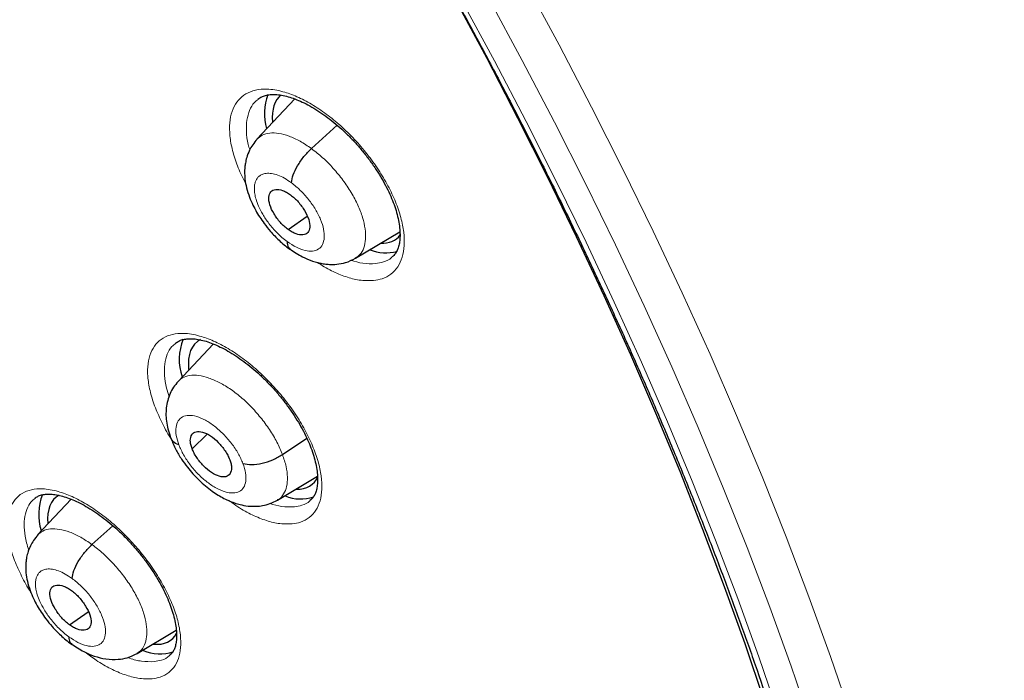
# Model space of a CAD drawing. Header units: millimetres. Extents: x 8 to 2230, y 12 to 2204.
# Tile 139 of 163: x 2073 to 2089, y 831 to 842. Entities that reach past the tile are written whole.
import ezdxf

# ---------------------------------------------------------------- set-up
doc = ezdxf.new("R2010")
doc.units = ezdxf.units.MM

msp = doc.modelspace()

# ---------------------------------------------------------------- linework, layer by layer
at = {"color": 7, "linetype": 'Continuous', "lineweight": 30}
for p, q in [((2077.048, 841.038), (2076.426, 840.379)), ((2077.323, 840.223), (2077.745, 840.605)), ((2076.939, 838.894), (2077.253, 839.113)), ((2078.045, 838.422), (2078.774, 838.857)), ((2075.712, 837.016), (2075.132, 836.403)), ((2075.362, 835.298), (2075.61, 835.534)), ((2076.847, 835.201), (2077.245, 835.473)), ((2076.764, 834.455), (2077.422, 834.849)), ((2073.38, 834.468), (2072.828, 833.885)), ((2073.72, 833.725), (2074.062, 834.034)), ((2073.351, 832.407), (2073.66, 832.622)), ((2074.461, 831.938), (2075.103, 832.322))]:
    msp.add_line(p, q, dxfattribs=at)
at = {"color": 252, "linetype": 'Continuous', "lineweight": 0, "flags": 128}
for points in [[(2080.836, 842.946), (2081.388, 841.924), (2081.921, 840.904), (2082.436, 839.885), (2082.932, 838.869), (2083.408, 837.856), (2083.865, 836.847), (2084.302, 835.843), (2084.719, 834.844), (2085.114, 833.85), (2085.489, 832.864), (2085.843, 831.885), (2086.176, 830.914), (2086.487, 829.951), (2086.776, 828.998), (2087.043, 828.055), (2087.288, 827.123), (2087.51, 826.202), (2087.71, 825.293), (2087.888, 824.396), (2088.042, 823.512)], [(2079.788, 842.66), (2080.325, 841.665), (2080.845, 840.67), (2081.347, 839.678), (2081.83, 838.688), (2082.294, 837.701), (2082.74, 836.718), (2083.165, 835.739), (2083.571, 834.766), (2083.957, 833.798), (2084.322, 832.837), (2084.667, 831.883), (2084.991, 830.937), (2085.294, 829.999), (2085.575, 829.07), (2085.836, 828.152), (2086.074, 827.243), (2086.291, 826.346), (2086.486, 825.46), (2086.659, 824.586), (2086.809, 823.725)], [(2087.372, 823.438), (2087.219, 824.313), (2087.044, 825.2), (2086.846, 826.101), (2086.625, 827.013), (2086.383, 827.936), (2086.118, 828.87), (2085.832, 829.813), (2085.524, 830.766), (2085.195, 831.728), (2084.845, 832.697), (2084.473, 833.674), (2084.081, 834.657), (2083.669, 835.646), (2083.237, 836.641), (2082.784, 837.64), (2082.313, 838.643), (2081.822, 839.649), (2081.312, 840.658), (2080.783, 841.668), (2080.237, 842.679)]]:
    msp.add_lwpolyline(points, dxfattribs=at)
at = {"color": 7, "linetype": 'Continuous', "lineweight": 30, "flags": 128}
msp.add_lwpolyline([(2079.674, 842.684), (2080.199, 841.706), (2080.707, 840.729), (2081.197, 839.753), (2081.669, 838.781), (2082.122, 837.811), (2082.557, 836.846), (2082.972, 835.885), (2083.367, 834.929), (2083.743, 833.979), (2084.099, 833.035), (2084.434, 832.099), (2084.749, 831.17), (2085.043, 830.25), (2085.317, 829.339), (2085.569, 828.438), (2085.8, 827.546), (2086.009, 826.666), (2086.197, 825.797), (2086.364, 824.941), (2086.508, 824.097), (2086.63, 823.266)], dxfattribs=at)
at = {"color": 7, "linetype": 'Continuous', "lineweight": 30}
for centre, radius, start, end in [((2077.448, 840.803), 0.898, 160.0696, 196.3637), ((2078.546, 839.212), 0.7, 248.1042, 284.7959), ((2076.013, 836.759), 0.862, 157.1552, 199.0502), ((2073.744, 834.216), 0.899, 158.5817, 196.8864), ((2077.144, 835.138), 0.666, 247.4876, 288.9728), ((2074.834, 832.63), 0.7, 246.7895, 288.2854)]:
    msp.add_arc(centre, radius, start, end, dxfattribs=at)
for centre, major_axis, ratio, start_param, end_param in [((2077.772, 839.923), (-0.95, 1.177), 0.458707, 6.274359, 6.871549), ((2077.772, 839.923), (-0.95, 1.177), 0.458707, 2.76484, 3.258618), ((2076.387, 835.881), (-0.944, 1.17), 0.457443, 6.182277, 6.886562), ((2076.387, 835.881), (-0.944, 1.17), 0.457443, 2.774076, 3.373867), ((2074.078, 833.335), (-0.945, 1.171), 0.456652, 6.201776, 6.871241), ((2074.078, 833.335), (-0.945, 1.171), 0.456652, 2.730736, 3.335403)]:
    msp.add_ellipse(centre, major_axis=major_axis, ratio=ratio, start_param=start_param, end_param=end_param, dxfattribs=at)
for points, knots in [([(2091.276, 812.468), (2091.352, 812.528), (2091.502, 812.645), (2091.705, 812.812), (2091.885, 812.965), (2092.042, 813.104), (2092.188, 813.238), (2092.321, 813.363), (2092.441, 813.48), (2092.551, 813.59), (2092.662, 813.704), (2092.779, 813.827), (2092.894, 813.952), (2093.001, 814.072), (2093.099, 814.184), (2093.186, 814.287), (2093.287, 814.409), (2093.4, 814.548), (2093.526, 814.711), (2093.649, 814.875), (2093.771, 815.044), (2093.892, 815.217), (2094.011, 815.395), (2094.127, 815.575), (2094.24, 815.757), (2094.349, 815.941), (2094.46, 816.134), (2094.574, 816.343), (2094.696, 816.575), (2094.824, 816.835), (2094.97, 817.145), (2095.122, 817.496), (2095.273, 817.872), (2095.406, 818.233), (2095.521, 818.574), (2095.62, 818.888), (2095.686, 819.115), (2095.729, 819.269), (2095.757, 819.368), (2095.789, 819.488), (2095.825, 819.631), (2095.91, 819.976), (2096.028, 820.513), (2096.139, 821.146), (2096.215, 821.669), (2096.266, 822.082), (2096.308, 822.485), (2096.342, 822.879), (2096.367, 823.258), (2096.386, 823.613), (2096.398, 823.936), (2096.406, 824.224), (2096.409, 824.477), (2096.411, 824.692), (2096.41, 824.87), (2096.409, 824.998), (2096.408, 825.083), (2096.408, 825.142), (2096.406, 825.211), (2096.405, 825.304), (2096.402, 825.428), (2096.398, 825.582), (2096.392, 825.76), (2096.381, 826.036), (2096.362, 826.412), (2096.329, 826.899), (2096.286, 827.425), (2096.23, 827.991), (2096.16, 828.586), (2096.064, 829.307), (2095.935, 830.135), (2095.767, 831.063), (2095.589, 831.937), (2095.406, 832.757), (2095.22, 833.522), (2095.028, 834.264), (2094.83, 834.982), (2094.625, 835.685), (2094.371, 836.513), (2094.055, 837.486), (2093.661, 838.619), (2093.227, 839.789), (2092.752, 840.996), (2092.273, 842.149), (2091.796, 843.24), (2091.33, 844.265), (2090.836, 845.308), (2090.322, 846.354), (2089.749, 847.478), (2089.121, 848.665), (2088.436, 849.908), (2087.749, 851.11), (2087.062, 852.269), (2086.426, 853.31), (2085.843, 854.237), (2085.315, 855.058), (2084.778, 855.874), (2084.22, 856.705), (2083.615, 857.586), (2082.957, 858.521), (2082.243, 859.509), (2081.485, 860.532), (2080.682, 861.588), (2079.831, 862.676), (2079.035, 863.665), (2078.304, 864.552), (2077.649, 865.331), (2076.971, 866.121), (2076.271, 866.92), (2075.557, 867.717), (2074.843, 868.497), (2074.085, 869.308), (2073.293, 870.136), (2072.472, 870.973), (2071.689, 871.753), (2070.946, 872.476), (2070.244, 873.145), (2069.584, 873.761), (2069.039, 874.26), (2068.599, 874.657), (2068.26, 874.959), (2067.949, 875.234), (2067.674, 875.475), (2067.46, 875.661), (2067.3, 875.799), (2067.182, 875.9), (2067.058, 876.007), (2066.905, 876.138), (2066.708, 876.305), (2066.474, 876.502), (2066.207, 876.726), (2065.908, 876.973), (2065.577, 877.245), (2065.229, 877.528), (2064.878, 877.81), (2064.389, 878.198), (2063.775, 878.676), (2063.072, 879.211), (2062.437, 879.682), (2061.852, 880.108), (2061.265, 880.526), (2060.651, 880.955), (2059.998, 881.399), (2059.309, 881.857), (2058.593, 882.318), (2057.876, 882.767), (2057.181, 883.187), (2056.717, 883.462), (2056.485, 883.594), (2056.471, 883.602)], [0, 0, 0, 0, 0.0042077, 0.0082656, 0.0121942, 0.0159248, 0.0192828, 0.0222635, 0.025087, 0.0274445, 0.0301951, 0.0333074, 0.0363414, 0.0391559, 0.0417511, 0.0441273, 0.0462845, 0.0500415, 0.0536049, 0.057244, 0.060959, 0.0647457, 0.0685605, 0.0723922, 0.0762278, 0.0800446, 0.0838669, 0.0880517, 0.0927157, 0.0978595, 0.1034175, 0.1108565, 0.1178811, 0.1244908, 0.1306551, 0.136254, 0.141145, 0.1425561, 0.1442438, 0.1463224, 0.1487919, 0.151607, 0.164055, 0.1758629, 0.1825868, 0.189083, 0.1953511, 0.2013911, 0.2071965, 0.2125514, 0.217349, 0.2215892, 0.2252718, 0.2283967, 0.2309638, 0.232973, 0.2338958, 0.2346271, 0.2355301, 0.2368686, 0.2386424, 0.2408517, 0.2434653, 0.2462327, 0.2525492, 0.25933, 0.266575, 0.274284, 0.28244, 0.2906031, 0.303052, 0.3150371, 0.3265577, 0.3364509, 0.3459731, 0.3551243, 0.3639047, 0.3723252, 0.3807252, 0.3938239, 0.4072503, 0.4210066, 0.4350949, 0.4495177, 0.4610865, 0.4728647, 0.4848539, 0.4969042, 0.50868, 0.5232519, 0.5373587, 0.5509994, 0.5641721, 0.5768748, 0.586525, 0.5958834, 0.6050539, 0.614582, 0.6245464, 0.6355915, 0.6471277, 0.6591551, 0.6716742, 0.6846853, 0.6981888, 0.707561, 0.7171571, 0.7269774, 0.7370222, 0.7472853, 0.7573912, 0.7671239, 0.7789713, 0.7902141, 0.8008515, 0.8108829, 0.8203077, 0.8291254, 0.8373355, 0.8420902, 0.8466142, 0.8507949, 0.8544312, 0.8575189, 0.8592433, 0.8607325, 0.8621693, 0.8641563, 0.8667408, 0.8699231, 0.8733271, 0.8772235, 0.8816128, 0.8862861, 0.890855, 0.8953109, 0.9053658, 0.9147908, 0.9226729, 0.9300628, 0.9375455, 0.9454494, 0.9539496, 0.9628899, 0.9722711, 0.9818121, 0.9908807, 0.9994521, 1, 1, 1, 1]), ([(2048.207, 876.227), (2048.32, 876.162), (2048.646, 875.972), (2049.188, 875.649), (2049.833, 875.253), (2050.481, 874.844), (2051.13, 874.422), (2051.781, 873.987), (2052.433, 873.54), (2053.086, 873.081), (2053.74, 872.61), (2054.394, 872.127), (2055.048, 871.633), (2055.702, 871.127), (2056.356, 870.61), (2057.008, 870.082), (2057.66, 869.543), (2058.311, 868.993), (2058.96, 868.433), (2059.608, 867.863), (2060.253, 867.283), (2060.896, 866.694), (2061.537, 866.095), (2062.175, 865.487), (2062.81, 864.87), (2063.441, 864.244), (2064.069, 863.61), (2064.693, 862.967), (2065.312, 862.317), (2065.928, 861.659), (2066.539, 860.993), (2067.145, 860.321), (2067.746, 859.642), (2068.341, 858.956), (2068.931, 858.264), (2069.515, 857.565), (2070.093, 856.862), (2070.665, 856.152), (2071.23, 855.438), (2071.788, 854.718), (2072.34, 853.995), (2072.884, 853.266), (2073.42, 852.534), (2073.949, 851.799), (2074.471, 851.059), (2074.984, 850.317), (2075.488, 849.572), (2075.985, 848.825), (2076.472, 848.075), (2076.951, 847.324), (2077.42, 846.571), (2077.881, 845.816), (2078.331, 845.061), (2078.773, 844.305), (2079.204, 843.549), (2079.625, 842.793), (2080.036, 842.037), (2080.437, 841.282), (2080.827, 840.528), (2081.207, 839.775), (2081.576, 839.023), (2081.933, 838.274), (2082.28, 837.526), (2082.616, 836.781), (2082.94, 836.039), (2083.252, 835.3), (2083.553, 834.564), (2083.843, 833.832), (2084.12, 833.104), (2084.385, 832.381), (2084.639, 831.662), (2084.88, 830.947), (2085.109, 830.238), (2085.325, 829.535), (2085.53, 828.837), (2085.721, 828.145), (2085.9, 827.46), (2086.067, 826.781), (2086.221, 826.11), (2086.362, 825.445), (2086.49, 824.788), (2086.605, 824.139), (2086.708, 823.497), (2086.798, 822.864), (2086.874, 822.24), (2086.938, 821.624), (2086.989, 821.018), (2087.027, 820.42), (2087.052, 819.832), (2087.064, 819.254), (2087.064, 818.686), (2087.05, 818.128), (2087.024, 817.581), (2086.984, 817.044), (2086.932, 816.518), (2086.867, 816.004), (2086.79, 815.5), (2086.699, 815.008), (2086.597, 814.527), (2086.481, 814.058), (2086.353, 813.601), (2086.213, 813.156), (2086.06, 812.723), (2085.895, 812.303), (2085.717, 811.895), (2085.527, 811.499), (2085.325, 811.116), (2085.11, 810.746), (2084.884, 810.389), (2084.645, 810.045), (2084.394, 809.715), (2084.13, 809.397), (2083.856, 809.093), (2083.568, 808.804), (2083.361, 808.608), (2083.248, 808.512), (2083.237, 808.504)], [0, 0, 0, 0, 0.004666, 0.013525, 0.022386, 0.031248, 0.040111, 0.048976, 0.057841, 0.066707, 0.075574, 0.084443, 0.093312, 0.102182, 0.111052, 0.119924, 0.128796, 0.137669, 0.146543, 0.155417, 0.164292, 0.173167, 0.182043, 0.19092, 0.199797, 0.208674, 0.217552, 0.22643, 0.235308, 0.244187, 0.253065, 0.261944, 0.270824, 0.279703, 0.288583, 0.297462, 0.306342, 0.315222, 0.324102, 0.332981, 0.341861, 0.350741, 0.35962, 0.3685, 0.377379, 0.386258, 0.395137, 0.404015, 0.412893, 0.421771, 0.430649, 0.439526, 0.448402, 0.457279, 0.466154, 0.47503, 0.483904, 0.492778, 0.501652, 0.510525, 0.519397, 0.528268, 0.537138, 0.546008, 0.554877, 0.563745, 0.572611, 0.581477, 0.590342, 0.599206, 0.608069, 0.61693, 0.62579, 0.634649, 0.643507, 0.652364, 0.661219, 0.670073, 0.678925, 0.687776, 0.696626, 0.705475, 0.714322, 0.723168, 0.732013, 0.740858, 0.749701, 0.758543, 0.767386, 0.776228, 0.78507, 0.793912, 0.802755, 0.8116, 0.820446, 0.829295, 0.838147, 0.847003, 0.855864, 0.864731, 0.873605, 0.882487, 0.891378, 0.90028, 0.909194, 0.918121, 0.927061, 0.936017, 0.944988, 0.953975, 0.962977, 0.971994, 0.981025, 0.990068, 0.99912, 1, 1, 1, 1]), ([(2076.444, 841.033), (2076.444, 841.034), (2076.461, 841.051), (2076.501, 841.072), (2076.567, 841.097), (2076.643, 841.11), (2076.73, 841.112), (2076.829, 841.101), (2076.936, 841.077), (2077.05, 841.039), (2077.171, 840.988), (2077.297, 840.924), (2077.427, 840.846), (2077.559, 840.756), (2077.691, 840.654), (2077.82, 840.542), (2077.945, 840.422), (2078.065, 840.295), (2078.179, 840.16), (2078.288, 840.019), (2078.388, 839.875), (2078.479, 839.728), (2078.558, 839.583), (2078.625, 839.441), (2078.68, 839.304), (2078.722, 839.171), (2078.753, 839.043), (2078.772, 838.923), (2078.778, 838.812), (2078.774, 838.714), (2078.759, 838.63), (2078.735, 838.562), (2078.704, 838.505), (2078.674, 838.466), (2078.649, 838.449), (2078.642, 838.444)], [0, 0, 0, 0, 0.000481, 0.03966, 0.072244, 0.103039, 0.135796, 0.167408, 0.198224, 0.228711, 0.259629, 0.290965, 0.322631, 0.354496, 0.386415, 0.418248, 0.449756, 0.481086, 0.512839, 0.544892, 0.577085, 0.609181, 0.640975, 0.672307, 0.702987, 0.733909, 0.765206, 0.796682, 0.828064, 0.859135, 0.889836, 0.920372, 0.951342, 0.985793, 1, 1, 1, 1]), ([(2076.431, 840.377), (2076.406, 840.347), (2076.358, 840.292), (2076.3, 840.19), (2076.261, 840.088), (2076.239, 839.994), (2076.229, 839.924), (2076.224, 839.848), (2076.226, 839.747), (2076.247, 839.612), (2076.288, 839.468), (2076.343, 839.331), (2076.405, 839.21), (2076.472, 839.099), (2076.552, 838.983), (2076.657, 838.853), (2076.769, 838.737), (2076.876, 838.641), (2076.936, 838.595), (2076.968, 838.572)], [0, 0, 0, 0, 0.061334, 0.114601, 0.179394, 0.226706, 0.257478, 0.284209, 0.342363, 0.413776, 0.490329, 0.558115, 0.617504, 0.674772, 0.732851, 0.806103, 0.89484, 0.945283, 1, 1, 1, 1]), ([(2076.993, 839.662), (2077, 839.704), (2077.015, 839.788), (2077.091, 839.942), (2077.196, 840.097), (2077.281, 840.181), (2077.323, 840.223)], [0, 0, 0, 0, 0.248336, 0.499404, 0.750474, 1, 1, 1, 1]), ([(2076.939, 838.894), (2076.917, 838.911), (2076.873, 838.946), (2076.791, 839.031), (2076.702, 839.151), (2076.632, 839.301), (2076.614, 839.431), (2076.647, 839.523), (2076.73, 839.561), (2076.827, 839.546), (2076.912, 839.509), (2076.957, 839.478), (2076.979, 839.463)], [0, 0, 0, 0, 0.0628345, 0.125537, 0.2508297, 0.3755162, 0.4999815, 0.6244643, 0.7491661, 0.874458, 0.9371614, 1, 1, 1, 1]), ([(2076.979, 839.463), (2077.001, 839.446), (2077.045, 839.412), (2077.127, 839.327), (2077.216, 839.206), (2077.286, 839.057), (2077.304, 838.927), (2077.271, 838.834), (2077.188, 838.797), (2077.091, 838.812), (2077.006, 838.849), (2076.961, 838.879), (2076.939, 838.894)], [0, 0, 0, 0, 0.062835, 0.125538, 0.25083, 0.375517, 0.499983, 0.624465, 0.749167, 0.874459, 0.937162, 1, 1, 1, 1]), ([(2076.926, 838.696), (2076.926, 838.66), (2076.927, 838.606), (2076.96, 838.589), (2076.971, 838.583)], [0, 0, 0, 0, 0.676084, 1, 1, 1, 1]), ([(2076.966, 838.577), (2077.002, 838.552), (2077.07, 838.504), (2077.196, 838.434), (2077.314, 838.383), (2077.421, 838.352), (2077.484, 838.338), (2077.549, 838.328), (2077.632, 838.32), (2077.75, 838.323), (2077.897, 838.348), (2077.993, 838.396), (2078.046, 838.422)], [0, 0, 0, 0, 0.103899, 0.197825, 0.353991, 0.433198, 0.491228, 0.529855, 0.601441, 0.702919, 0.835527, 1, 1, 1, 1]), ([(2075.093, 837.031), (2075.11, 837.043), (2075.142, 837.066), (2075.204, 837.088), (2075.276, 837.102), (2075.361, 837.104), (2075.458, 837.094), (2075.563, 837.07), (2075.676, 837.033), (2075.795, 836.983), (2075.92, 836.92), (2076.05, 836.843), (2076.181, 836.753), (2076.313, 836.653), (2076.442, 836.542), (2076.568, 836.423), (2076.689, 836.296), (2076.805, 836.162), (2076.914, 836.022), (2077.016, 835.878), (2077.109, 835.732), (2077.191, 835.587), (2077.26, 835.446), (2077.317, 835.309), (2077.362, 835.176), (2077.395, 835.049), (2077.416, 834.928), (2077.425, 834.818), (2077.423, 834.72), (2077.41, 834.636), (2077.39, 834.568), (2077.36, 834.512), (2077.331, 834.472), (2077.307, 834.454), (2077.298, 834.447)], [0, 0, 0, 0, 0.035321, 0.068024, 0.098818, 0.131583, 0.163155, 0.19395, 0.224379, 0.25526, 0.28658, 0.318251, 0.350143, 0.382112, 0.414009, 0.445627, 0.476996, 0.508794, 0.540899, 0.573154, 0.605327, 0.637212, 0.668645, 0.699401, 0.730348, 0.761672, 0.793172, 0.824567, 0.855627, 0.886275, 0.91668, 0.947376, 0.981468, 1, 1, 1, 1]), ([(2075.133, 836.399), (2075.107, 836.369), (2075.055, 836.308), (2074.98, 836.168), (2074.929, 835.972), (2074.934, 835.718), (2074.988, 835.548), (2075.016, 835.464)], [0, 0, 0, 0, 0.125704, 0.252048, 0.50416, 0.753687, 1, 1, 1, 1]), ([(2075.362, 835.298), (2075.355, 835.321), (2075.339, 835.368), (2075.33, 835.451), (2075.35, 835.535), (2075.421, 835.587), (2075.531, 835.579), (2075.663, 835.517), (2075.796, 835.404), (2075.891, 835.288), (2075.951, 835.189), (2075.971, 835.141), (2075.981, 835.117)], [0, 0, 0, 0, 0.0628349, 0.1255279, 0.2508084, 0.3755158, 0.4999987, 0.6244821, 0.7491904, 0.8744716, 0.9371649, 1, 1, 1, 1]), ([(2075.015, 835.466), (2075.04, 835.406), (2075.087, 835.292), (2075.183, 835.133), (2075.279, 834.999), (2075.377, 834.881), (2075.477, 834.778), (2075.583, 834.683), (2075.718, 834.58), (2075.884, 834.478), (2076.047, 834.409), (2076.19, 834.369), (2076.303, 834.352), (2076.419, 834.351), (2076.527, 834.363), (2076.647, 834.394), (2076.723, 834.434), (2076.764, 834.455)], [0, 0, 0, 0, 0.088648, 0.166625, 0.234658, 0.293156, 0.356888, 0.412668, 0.47304, 0.573229, 0.670958, 0.717203, 0.782313, 0.825471, 0.876068, 0.934264, 1, 1, 1, 1]), ([(2075.146, 835.361), (2075.108, 835.376), (2075.045, 835.4), (2075.029, 835.449), (2075.023, 835.467)], [0, 0, 0, 0, 0.619633, 1, 1, 1, 1]), ([(2075.981, 835.117), (2075.989, 835.094), (2076.005, 835.047), (2076.013, 834.964), (2075.994, 834.881), (2075.923, 834.828), (2075.813, 834.836), (2075.681, 834.899), (2075.548, 835.011), (2075.453, 835.127), (2075.393, 835.226), (2075.373, 835.274), (2075.362, 835.298)], [0, 0, 0, 0, 0.062835, 0.125528, 0.250809, 0.375517, 0.5, 0.624483, 0.749191, 0.874472, 0.937165, 1, 1, 1, 1]), ([(2076.198, 835.054), (2076.244, 835.046), (2076.337, 835.029), (2076.513, 835.053), (2076.693, 835.109), (2076.796, 835.171), (2076.847, 835.201)], [0, 0, 0, 0, 0.248351, 0.499425, 0.750546, 1, 1, 1, 1]), ([(2072.783, 834.485), (2072.798, 834.496), (2072.828, 834.517), (2072.886, 834.539), (2072.956, 834.552), (2073.038, 834.554), (2073.133, 834.544), (2073.237, 834.52), (2073.347, 834.484), (2073.465, 834.434), (2073.589, 834.371), (2073.718, 834.294), (2073.849, 834.205), (2073.98, 834.105), (2074.11, 833.995), (2074.235, 833.876), (2074.357, 833.749), (2074.473, 833.616), (2074.584, 833.477), (2074.687, 833.333), (2074.781, 833.187), (2074.864, 833.043), (2074.935, 832.901), (2074.994, 832.764), (2075.04, 832.632), (2075.075, 832.505), (2075.099, 832.384), (2075.11, 832.274), (2075.109, 832.176), (2075.098, 832.093), (2075.08, 832.025), (2075.052, 831.969), (2075.024, 831.929), (2075, 831.91), (2074.99, 831.903)], [0, 0, 0, 0, 0.033584, 0.066319, 0.09704, 0.129735, 0.1612, 0.191921, 0.222231, 0.253012, 0.284255, 0.315869, 0.347721, 0.379672, 0.411565, 0.443177, 0.474566, 0.50634, 0.538429, 0.570679, 0.602865, 0.634775, 0.666246, 0.697169, 0.727942, 0.759235, 0.790704, 0.822061, 0.853067, 0.883623, 0.913869, 0.944312, 0.978754, 1, 1, 1, 1]), ([(2072.834, 833.883), (2072.809, 833.853), (2072.762, 833.799), (2072.705, 833.698), (2072.666, 833.597), (2072.644, 833.503), (2072.635, 833.432), (2072.631, 833.355), (2072.635, 833.253), (2072.657, 833.119), (2072.7, 832.976), (2072.756, 832.842), (2072.819, 832.722), (2072.886, 832.612), (2072.968, 832.497), (2073.073, 832.368), (2073.185, 832.253), (2073.292, 832.158), (2073.352, 832.113), (2073.383, 832.09)], [0, 0, 0, 0, 0.061305, 0.114579, 0.179461, 0.22694, 0.25795, 0.28507, 0.343596, 0.415089, 0.491436, 0.559013, 0.618214, 0.675395, 0.733396, 0.806511, 0.895063, 0.945399, 1, 1, 1, 1]), ([(2073.395, 833.167), (2073.401, 833.209), (2073.415, 833.292), (2073.49, 833.445), (2073.594, 833.599), (2073.679, 833.683), (2073.72, 833.725)], [0, 0, 0, 0, 0.24876, 0.499581, 0.750295, 1, 1, 1, 1]), ([(2073.351, 832.407), (2073.329, 832.424), (2073.285, 832.459), (2073.202, 832.543), (2073.112, 832.663), (2073.041, 832.811), (2073.022, 832.94), (2073.053, 833.032), (2073.135, 833.068), (2073.231, 833.053), (2073.317, 833.016), (2073.361, 832.985), (2073.383, 832.97)], [0, 0, 0, 0, 0.062836, 0.125541, 0.250837, 0.375523, 0.499991, 0.624467, 0.749161, 0.874456, 0.937162, 1, 1, 1, 1]), ([(2073.383, 832.97), (2073.405, 832.953), (2073.449, 832.919), (2073.532, 832.834), (2073.622, 832.715), (2073.694, 832.566), (2073.713, 832.438), (2073.681, 832.346), (2073.599, 832.309), (2073.503, 832.325), (2073.418, 832.362), (2073.373, 832.392), (2073.351, 832.407)], [0, 0, 0, 0, 0.062836, 0.125541, 0.250837, 0.375524, 0.499991, 0.624467, 0.749161, 0.874457, 0.937162, 1, 1, 1, 1]), ([(2073.34, 832.211), (2073.341, 832.175), (2073.343, 832.122), (2073.378, 832.105), (2073.389, 832.099)], [0, 0, 0, 0, 0.662253, 1, 1, 1, 1]), ([(2073.38, 832.096), (2073.449, 832.05), (2073.572, 831.967), (2073.763, 831.888), (2073.946, 831.841), (2074.138, 831.834), (2074.312, 831.864), (2074.409, 831.912), (2074.462, 831.939)], [0, 0, 0, 0, 0.196754, 0.352612, 0.528225, 0.701491, 0.834715, 1, 1, 1, 1])]:
    msp.add_open_spline(points, degree=3, knots=knots, dxfattribs=at)
at = {"color": 252, "linetype": 'Continuous', "lineweight": 0}
for points, knots in [([(2055.526, 883.511), (2056.515, 882.917), (2058.493, 881.729), (2061.5, 879.623), (2064.506, 877.298), (2067.493, 874.75), (2070.436, 872.005), (2073.312, 869.082), (2076.098, 866.005), (2078.773, 862.798), (2081.316, 859.485), (2083.707, 856.094), (2085.927, 852.649), (2087.959, 849.179), (2089.787, 845.711), (2091.396, 842.272), (2092.775, 838.887), (2093.911, 835.586), (2094.797, 832.392), (2095.425, 829.331), (2095.791, 826.427), (2095.891, 823.702), (2095.725, 821.179), (2095.294, 818.877), (2094.603, 816.811), (2093.649, 815.009), (2092.552, 813.55), (2091.666, 812.83), (2091.274, 812.511)], [0, 0, 0, 0, 0.038766, 0.077532, 0.116298, 0.155064, 0.19383, 0.232596, 0.271362, 0.310128, 0.348894, 0.387661, 0.426427, 0.465193, 0.503959, 0.542725, 0.581491, 0.620257, 0.659023, 0.697789, 0.736555, 0.775321, 0.814087, 0.852853, 0.891619, 0.930385, 0.969151, 1, 1, 1, 1]), ([(2078.34, 838.056), (2078.389, 838.065), (2078.498, 838.083), (2078.633, 838.158), (2078.745, 838.277), (2078.818, 838.435), (2078.852, 838.626), (2078.844, 838.847), (2078.796, 839.089), (2078.708, 839.346), (2078.584, 839.611), (2078.426, 839.876), (2078.24, 840.134), (2078.031, 840.377), (2077.804, 840.6), (2077.566, 840.795), (2077.323, 840.957), (2077.084, 841.081), (2076.881, 841.154), (2076.718, 841.189), (2076.564, 841.204), (2076.4, 841.189), (2076.242, 841.128), (2076.118, 841.024), (2076.029, 840.88), (2075.981, 840.7), (2075.973, 840.491), (2076.007, 840.256), (2076.081, 840.004), (2076.162, 839.8), (2076.227, 839.683), (2076.244, 839.654)], [0, 0, 0, 0, 0.030103, 0.066689, 0.103274, 0.139827, 0.176379, 0.212872, 0.249364, 0.285796, 0.322228, 0.358626, 0.395024, 0.431428, 0.467832, 0.50428, 0.540729, 0.577241, 0.613752, 0.636612, 0.659473, 0.696039, 0.732606, 0.769175, 0.805743, 0.842279, 0.878814, 0.915287, 0.951759, 0.988176, 1, 1, 1, 1]), ([(2076.311, 840.203), (2076.301, 840.233), (2076.269, 840.339), (2076.251, 840.505), (2076.257, 840.694), (2076.302, 840.855), (2076.366, 840.968), (2076.426, 841.013), (2076.447, 841.029)], [0, 0, 0, 0, 0.080565, 0.283043, 0.485895, 0.688748, 0.891811, 1, 1, 1, 1]), ([(2076.428, 840.377), (2076.454, 840.401), (2076.511, 840.453), (2076.635, 840.484), (2076.785, 840.479), (2076.955, 840.432), (2077.136, 840.351), (2077.261, 840.266), (2077.323, 840.223)], [0, 0, 0, 0, 0.14943, 0.319474, 0.489539, 0.659665, 0.829717, 1, 1, 1, 1]), ([(2077.323, 840.223), (2077.384, 840.175), (2077.508, 840.079), (2077.683, 839.901), (2077.842, 839.707), (2077.979, 839.502), (2078.089, 839.294), (2078.167, 839.091), (2078.209, 838.902), (2078.216, 838.733), (2078.187, 838.59), (2078.131, 838.483), (2078.069, 838.443), (2078.042, 838.425)], [0, 0, 0, 0, 0.092816, 0.185512, 0.278246, 0.370945, 0.463633, 0.55624, 0.648797, 0.741478, 0.834163, 0.926727, 1, 1, 1, 1]), ([(2076.926, 838.696), (2076.896, 838.718), (2076.84, 838.761), (2076.736, 838.859), (2076.625, 838.987), (2076.523, 839.138), (2076.453, 839.274), (2076.412, 839.387), (2076.394, 839.466), (2076.387, 839.517), (2076.385, 839.548), (2076.385, 839.574), (2076.386, 839.594), (2076.388, 839.617), (2076.394, 839.651), (2076.407, 839.693), (2076.43, 839.735), (2076.456, 839.765), (2076.484, 839.786), (2076.511, 839.8), (2076.542, 839.811), (2076.592, 839.82), (2076.666, 839.817), (2076.768, 839.79), (2076.879, 839.741), (2076.955, 839.688), (2076.993, 839.662)], [0, 0, 0, 0, 0.048491, 0.09455, 0.179689, 0.255809, 0.322845, 0.380815, 0.429646, 0.450656, 0.4694, 0.485883, 0.500099, 0.507857, 0.532116, 0.571526, 0.606205, 0.647537, 0.670686, 0.695475, 0.721907, 0.750005, 0.81167, 0.873876, 0.936587, 1, 1, 1, 1]), ([(2076.993, 839.662), (2077.043, 839.623), (2077.142, 839.543), (2077.278, 839.39), (2077.393, 839.225), (2077.478, 839.057), (2077.528, 838.896), (2077.539, 838.756), (2077.51, 838.644), (2077.444, 838.568), (2077.345, 838.534), (2077.22, 838.544), (2077.076, 838.596), (2076.976, 838.662), (2076.926, 838.696)], [0, 0, 0, 0, 0.083337, 0.16667, 0.250005, 0.333339, 0.416673, 0.500005, 0.583339, 0.666674, 0.750004, 0.833336, 0.916667, 1, 1, 1, 1]), ([(2077.415, 838.355), (2077.494, 838.307), (2077.654, 838.21), (2077.887, 838.115), (2078.124, 838.052), (2078.264, 838.055), (2078.34, 838.056)], [0, 0, 0, 0, 0.235652, 0.476138, 0.716624, 1, 1, 1, 1]), ([(2078.375, 838.335), (2078.307, 838.333), (2078.182, 838.328), (2078.036, 838.37), (2077.97, 838.389)], [0, 0, 0, 0, 0.547415, 1, 1, 1, 1]), ([(2078.643, 838.443), (2078.641, 838.44), (2078.605, 838.401), (2078.515, 838.361), (2078.419, 838.343), (2078.375, 838.335)], [0, 0, 0, 0, 0.044347, 0.568604, 1, 1, 1, 1]), ([(2077.007, 834.063), (2077.055, 834.071), (2077.16, 834.089), (2077.292, 834.163), (2077.401, 834.281), (2077.47, 834.438), (2077.5, 834.628), (2077.488, 834.847), (2077.437, 835.087), (2077.346, 835.343), (2077.219, 835.606), (2077.06, 835.87), (2076.872, 836.127), (2076.661, 836.369), (2076.434, 836.591), (2076.195, 836.786), (2075.953, 836.947), (2075.714, 837.071), (2075.513, 837.144), (2075.352, 837.18), (2075.199, 837.195), (2075.038, 837.18), (2074.883, 837.12), (2074.763, 837.017), (2074.678, 836.875), (2074.634, 836.696), (2074.629, 836.488), (2074.666, 836.255), (2074.741, 836.004), (2074.857, 835.743), (2074.959, 835.55), (2075.028, 835.449), (2075.039, 835.434)], [0, 0, 0, 0, 0.028749, 0.064233, 0.099716, 0.135164, 0.170612, 0.206013, 0.241414, 0.276777, 0.312141, 0.347493, 0.382845, 0.418216, 0.453588, 0.489, 0.524413, 0.559872, 0.59533, 0.617534, 0.639737, 0.6752, 0.710662, 0.746126, 0.78159, 0.817023, 0.852457, 0.887844, 0.923231, 0.958588, 0.993945, 1, 1, 1, 1]), ([(2074.988, 836.149), (2074.972, 836.198), (2074.932, 836.322), (2074.906, 836.504), (2074.91, 836.692), (2074.951, 836.851), (2075.014, 836.965), (2075.074, 837.011), (2075.097, 837.029)], [0, 0, 0, 0, 0.123093, 0.313832, 0.504832, 0.695832, 0.887016, 1, 1, 1, 1]), ([(2075.136, 836.398), (2075.15, 836.414), (2075.189, 836.461), (2075.289, 836.498), (2075.431, 836.509), (2075.594, 836.477), (2075.771, 836.409), (2075.956, 836.304), (2076.143, 836.166), (2076.323, 836), (2076.49, 835.812), (2076.637, 835.612), (2076.762, 835.404), (2076.819, 835.269), (2076.847, 835.201)], [0, 0, 0, 0, 0.043679, 0.130563, 0.217402, 0.304354, 0.391307, 0.478146, 0.56503, 0.651988, 0.738957, 0.825957, 0.912918, 1, 1, 1, 1]), ([(2075.146, 835.361), (2075.129, 835.414), (2075.096, 835.52), (2075.094, 835.655), (2075.129, 835.759), (2075.202, 835.827), (2075.306, 835.852), (2075.436, 835.833), (2075.581, 835.771), (2075.733, 835.671), (2075.881, 835.54), (2076.014, 835.386), (2076.126, 835.219), (2076.174, 835.109), (2076.198, 835.054)], [0, 0, 0, 0, 0.083336, 0.16667, 0.250005, 0.333339, 0.416673, 0.500003, 0.583336, 0.666668, 0.750003, 0.833337, 0.916667, 1, 1, 1, 1]), ([(2076.198, 835.054), (2076.215, 835.001), (2076.248, 834.895), (2076.25, 834.761), (2076.215, 834.656), (2076.142, 834.589), (2076.038, 834.564), (2075.908, 834.583), (2075.763, 834.644), (2075.611, 834.744), (2075.463, 834.875), (2075.33, 835.029), (2075.218, 835.196), (2075.17, 835.306), (2075.146, 835.361)], [0, 0, 0, 0, 0.083335, 0.166671, 0.250005, 0.333339, 0.41667, 0.500002, 0.583331, 0.666664, 0.749998, 0.833331, 0.916665, 1, 1, 1, 1]), ([(2076.847, 835.201), (2076.869, 835.135), (2076.914, 835.003), (2076.934, 834.827), (2076.921, 834.672), (2076.87, 834.551), (2076.815, 834.479), (2076.769, 834.461), (2076.763, 834.458)], [0, 0, 0, 0, 0.193594, 0.386922, 0.580335, 0.773679, 0.966998, 1, 1, 1, 1]), ([(2074.707, 831.522), (2074.753, 831.53), (2074.856, 831.547), (2074.985, 831.62), (2075.091, 831.735), (2075.157, 831.891), (2075.184, 832.079), (2075.17, 832.296), (2075.117, 832.535), (2075.024, 832.79), (2074.896, 833.052), (2074.735, 833.315), (2074.547, 833.572), (2074.335, 833.814), (2074.108, 834.036), (2073.87, 834.231), (2073.629, 834.393), (2073.391, 834.518), (2073.192, 834.592), (2073.032, 834.628), (2072.881, 834.644), (2072.723, 834.631), (2072.57, 834.572), (2072.452, 834.47), (2072.371, 834.329), (2072.329, 834.153), (2072.327, 833.946), (2072.366, 833.714), (2072.443, 833.465), (2072.562, 833.205), (2072.657, 833.023), (2072.719, 832.933), (2072.722, 832.928)], [0, 0, 0, 0, 0.02844, 0.064068, 0.099696, 0.135292, 0.170888, 0.206452, 0.242015, 0.277559, 0.313103, 0.34865, 0.384196, 0.419765, 0.455335, 0.490938, 0.526541, 0.562173, 0.597805, 0.620109, 0.642413, 0.678022, 0.71363, 0.74924, 0.78485, 0.820436, 0.856021, 0.891577, 0.927132, 0.962674, 0.998217, 1, 1, 1, 1]), ([(2072.683, 833.632), (2072.669, 833.673), (2072.631, 833.789), (2072.605, 833.963), (2072.606, 834.149), (2072.645, 834.306), (2072.705, 834.42), (2072.764, 834.465), (2072.786, 834.482)], [0, 0, 0, 0, 0.106822, 0.300846, 0.495039, 0.689232, 0.883572, 1, 1, 1, 1]), ([(2075.962, 834.451), (2076.002, 834.421), (2076.122, 834.332), (2076.324, 834.22), (2076.557, 834.121), (2076.792, 834.059), (2076.932, 834.062), (2077.007, 834.063)], [0, 0, 0, 0, 0.106211, 0.319302, 0.53265, 0.745998, 1, 1, 1, 1]), ([(2077.042, 834.343), (2076.974, 834.341), (2076.851, 834.336), (2076.706, 834.378), (2076.642, 834.397)], [0, 0, 0, 0, 0.553261, 1, 1, 1, 1]), ([(2077.3, 834.447), (2077.298, 834.444), (2077.264, 834.407), (2077.178, 834.369), (2077.084, 834.351), (2077.042, 834.343)], [0, 0, 0, 0, 0.032684, 0.567032, 1, 1, 1, 1]), ([(2072.83, 833.883), (2072.856, 833.906), (2072.912, 833.957), (2073.034, 833.987), (2073.184, 833.981), (2073.353, 833.934), (2073.534, 833.852), (2073.658, 833.767), (2073.72, 833.725)], [0, 0, 0, 0, 0.148544, 0.318765, 0.489007, 0.659311, 0.829543, 1, 1, 1, 1]), ([(2073.72, 833.725), (2073.782, 833.677), (2073.906, 833.581), (2074.082, 833.404), (2074.242, 833.211), (2074.382, 833.007), (2074.493, 832.801), (2074.573, 832.6), (2074.617, 832.412), (2074.626, 832.245), (2074.599, 832.104), (2074.545, 831.998), (2074.485, 831.958), (2074.458, 831.941)], [0, 0, 0, 0, 0.092859, 0.185597, 0.278374, 0.371116, 0.463847, 0.556498, 0.649099, 0.741824, 0.834551, 0.927155, 1, 1, 1, 1]), ([(2073.34, 832.211), (2073.311, 832.233), (2073.255, 832.276), (2073.151, 832.373), (2073.039, 832.499), (2072.936, 832.65), (2072.865, 832.784), (2072.822, 832.897), (2072.802, 832.975), (2072.795, 833.026), (2072.793, 833.057), (2072.792, 833.083), (2072.793, 833.103), (2072.794, 833.126), (2072.8, 833.159), (2072.813, 833.201), (2072.835, 833.242), (2072.861, 833.272), (2072.888, 833.292), (2072.914, 833.306), (2072.945, 833.317), (2072.994, 833.326), (2073.068, 833.323), (2073.17, 833.295), (2073.28, 833.246), (2073.356, 833.193), (2073.395, 833.167)], [0, 0, 0, 0, 0.048264, 0.094129, 0.178967, 0.254907, 0.321883, 0.379914, 0.428925, 0.450071, 0.468981, 0.485659, 0.500102, 0.507908, 0.532214, 0.57164, 0.606312, 0.647624, 0.670757, 0.695526, 0.721936, 0.750007, 0.811515, 0.87367, 0.936433, 1, 1, 1, 1]), ([(2073.395, 833.167), (2073.444, 833.128), (2073.544, 833.048), (2073.682, 832.896), (2073.797, 832.733), (2073.884, 832.565), (2073.936, 832.406), (2073.948, 832.267), (2073.921, 832.156), (2073.857, 832.082), (2073.759, 832.048), (2073.634, 832.059), (2073.491, 832.111), (2073.39, 832.178), (2073.34, 832.211)], [0, 0, 0, 0, 0.083335, 0.166665, 0.249997, 0.333327, 0.416665, 0.499999, 0.583336, 0.666671, 0.750001, 0.833334, 0.916665, 1, 1, 1, 1]), ([(2073.607, 831.958), (2073.667, 831.913), (2073.807, 831.808), (2074.028, 831.682), (2074.259, 831.583), (2074.494, 831.519), (2074.632, 831.521), (2074.707, 831.522)], [0, 0, 0, 0, 0.152135, 0.353796, 0.555602, 0.757407, 1, 1, 1, 1]), ([(2074.742, 831.803), (2074.674, 831.802), (2074.549, 831.801), (2074.398, 831.835), (2074.319, 831.869), (2074.31, 831.873)], [0, 0, 0, 0, 0.514646, 0.942813, 1, 1, 1, 1]), ([(2074.992, 831.902), (2074.99, 831.9), (2074.958, 831.864), (2074.874, 831.827), (2074.783, 831.81), (2074.742, 831.803)], [0, 0, 0, 0, 0.02772, 0.568387, 1, 1, 1, 1])]:
    msp.add_open_spline(points, degree=3, knots=knots, dxfattribs=at)

doc.saveas('drawing.dxf')
